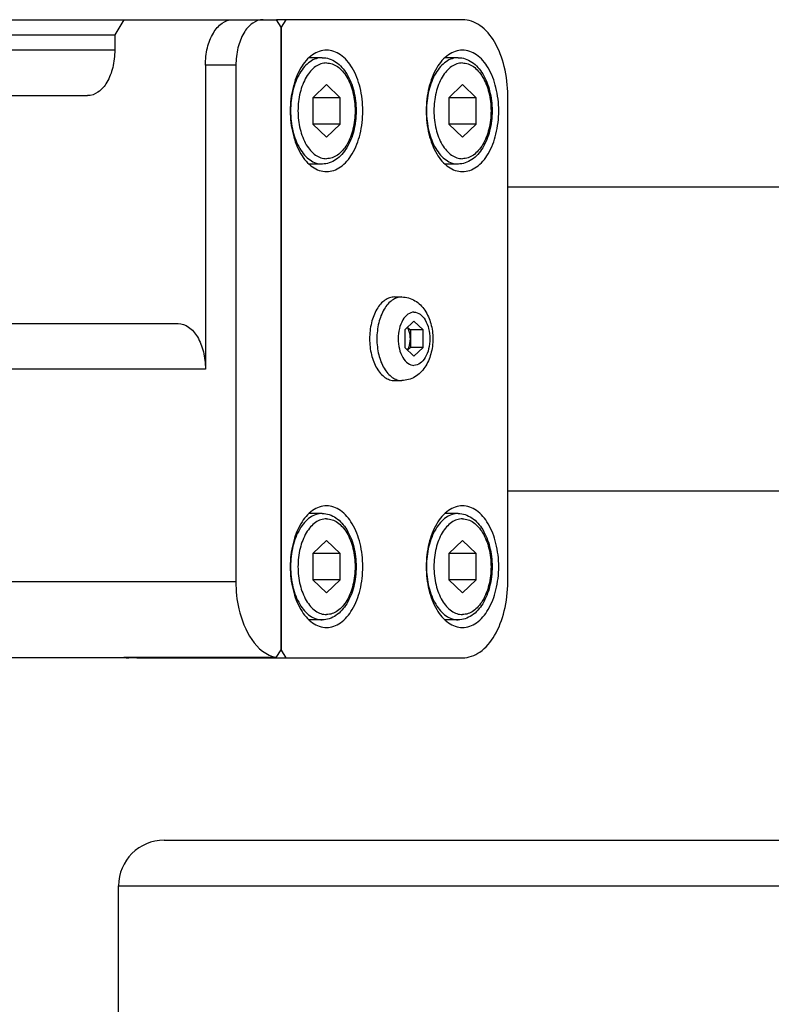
# Model space of a CAD drawing. Header units: millimetres. Extents: x 0 to 7560, y 0 to 5346.
# Tile 36 of 149: x 1793 to 1843, y 1028 to 1093. Entities that reach past the tile are written whole.
import ezdxf

# ---------------------------------------------------------------- set-up
doc = ezdxf.new("R2010")
doc.units = ezdxf.units.MM
for name, color, linetype in [('A2200401_ABL1638', 7, 'Continuous'), ('A2300601_ABL1551', 7, 'Continuous'), ('A2310201_ABL1674', 7, 'Continuous'), ('CSH-ST-M4-20_PBL1612', 7, 'Continuous'), ('CSH-ST-M4-20_PBL1613', 7, 'Continuous'), ('CSH-ST-M4-20_PBL1615', 7, 'Continuous'), ('CSH-ST-M4-20_PBL1616', 7, 'Continuous'), ('M2200901_PBL1647', 7, 'Continuous'), ('M2301901_PBL1610', 7, 'Continuous'), ('M2302501_PBL1565', 7, 'Continuous'), ('M2310301_PBL1675', 7, 'Continuous'), ('MISUMI_FCBBS3-5-25_PBL1614', 7, 'Continuous'), ('아래쪽_5_VBL1311', 7, 'Continuous')]:
    doc.layers.add(name, color=color, linetype=linetype)

# ---------------------------------------------------------------- blocks, each defined once
blk = doc.blocks.new('M2302501_PBL1565', base_point=(2092.564, 1041.349))
at = {"layer": 'M2302501_PBL1565', "color": 7}
for p, q in [((2094.175, 1061.349), (2094.772, 1062.349)), ((2094.772, 1062.349), (2120.883, 1062.349)), ((2110.824, 1062.349), (2110.228, 1061.349)), ((2121.182, 1061.849), (2120.883, 1062.349)), ((2121.182, 1020.877), (2121.182, 1061.849)), ((2094.175, 1061.349), (2094.175, 1060.349)), ((2094.175, 1061.349), (2110.228, 1061.349)), ((2110.228, 1061.349), (2110.228, 1060.349)), ((2110.228, 1060.349), (2094.175, 1060.349)), ((2116.193, 1059.349), (2116.193, 1039.349)), ((2118.199, 1059.349), (2116.193, 1059.349)), ((2118.199, 1059.349), (2118.199, 1025.349)), ((2063.946, 1053.559), (2069.961, 1057.229)), ((2069.961, 1057.229), (2072.295, 1057.229)), ((2070.369, 1057.349), (2072.925, 1057.349)), ((2102.609, 1057.349), (2108.438, 1057.349)), ((2068.993, 1052.828), (2065.446, 1052.828)), ((2067.855, 1050.949), (2065.446, 1050.949)), ((2098.134, 1033.599), (2098.134, 1042.349)), ((2102.609, 1042.349), (2114.403, 1042.349)), ((2116.193, 1039.349), (2100.141, 1039.349)), ((2098.134, 1025.349), (2098.134, 1032.099)), ((2118.199, 1025.349), (2098.134, 1025.349)), ((2120.85, 1020.38), (2121.182, 1020.877)), ((2111.688, 1020.349), (2101.117, 1020.349)), ((2120.85, 1020.38), (2110.818, 1020.38))]:
    blk.add_line(p, q, dxfattribs=at)
blk.add_arc((2111.15, 1022.152), 1.803, 259.36613, 269.95922, dxfattribs=at)
for points, knots in [([(2116.193, 1059.349), (2116.193, 1059.735), (2116.276, 1060.473), (2116.641, 1061.443), (2117.208, 1062.148), (2117.742, 1062.349), (2117.982, 1062.349)], [0, 0, 0, 0, 0.304448, 0.580339, 0.809898, 1, 1, 1, 1]), ([(2119.989, 1062.349), (2119.748, 1062.349), (2119.214, 1062.148), (2118.648, 1061.443), (2118.282, 1060.473), (2118.199, 1059.735), (2118.199, 1059.349)], [0, 0, 0, 0, 0.190102, 0.419661, 0.695552, 1, 1, 1, 1]), ([(2092.386, 1057.349), (2092.627, 1057.349), (2093.16, 1057.551), (2093.727, 1058.256), (2094.093, 1059.226), (2094.175, 1059.964), (2094.175, 1060.349)], [0, 0, 0, 0, 0.190102, 0.419661, 0.695552, 1, 1, 1, 1]), ([(2110.228, 1060.349), (2110.228, 1059.964), (2110.145, 1059.226), (2109.779, 1058.256), (2109.213, 1057.551), (2108.679, 1057.349), (2108.438, 1057.349)], [0, 0, 0, 0, 0.304448, 0.580339, 0.809898, 1, 1, 1, 1]), ([(2100.141, 1039.349), (2100.141, 1039.735), (2100.058, 1040.473), (2099.692, 1041.443), (2099.125, 1042.148), (2098.592, 1042.349), (2098.351, 1042.349)], [0, 0, 0, 0, 0.304448, 0.580339, 0.809898, 1, 1, 1, 1]), ([(2114.403, 1042.349), (2114.644, 1042.349), (2115.178, 1042.148), (2115.744, 1041.443), (2116.11, 1040.473), (2116.193, 1039.735), (2116.193, 1039.349)], [0, 0, 0, 0, 0.190102, 0.419661, 0.695552, 1, 1, 1, 1]), ([(2101.117, 1020.349), (2100.715, 1020.349), (2099.826, 1020.685), (2098.882, 1021.86), (2098.272, 1023.476), (2098.134, 1024.707), (2098.134, 1025.349)], [0, 0, 0, 0, 0.190097, 0.419659, 0.69556, 1, 1, 1, 1]), ([(2118.199, 1025.349), (2118.199, 1024.751), (2118.362, 1022.893), (2119.533, 1020.627), (2120.85, 1020.38)], [0, 0, 0, 0, 0.308609, 1, 1, 1, 1])]:
    blk.add_open_spline(points, degree=3, knots=knots, dxfattribs=at)
blk.add_open_spline([(2069.961, 1057.229), (2070.082, 1057.303), (2070.227, 1057.349), (2070.369, 1057.349)], degree=3, dxfattribs=at)
blk = doc.blocks.new('M2301901_PBL1610', base_point=(2123.882, 1041.349))
at = {"layer": 'M2301901_PBL1610', "color": 7}
for p, q in [((2133.112, 1062.349), (2120.883, 1062.349)), ((2121.48, 1062.349), (2121.182, 1061.849)), ((2121.182, 1061.849), (2121.182, 1020.849)), ((2136.094, 1025.349), (2136.094, 1057.349)), ((2121.182, 1020.849), (2121.163, 1020.849)), ((2121.182, 1020.849), (2121.48, 1020.349)), ((2111.688, 1020.349), (2111.67, 1020.38)), ((2111.688, 1020.349), (2133.112, 1020.349))]:
    blk.add_line(p, q, dxfattribs=at)
for points, knots in [([(2136.094, 1057.349), (2136.094, 1057.992), (2135.956, 1059.222), (2135.347, 1060.838), (2134.403, 1062.014), (2133.513, 1062.349), (2133.112, 1062.349)], [0, 0, 0, 0, 0.304461, 0.580341, 0.809888, 1, 1, 1, 1]), ([(2124.164, 1060.349), (2123.843, 1060.349), (2123.132, 1060.081), (2122.376, 1059.141), (2121.889, 1057.847), (2121.72, 1056.349), (2121.889, 1054.852), (2122.376, 1053.558), (2123.132, 1052.618), (2123.843, 1052.349), (2124.164, 1052.349)], [0, 0, 0, 0, 0.095056, 0.20983, 0.347781, 0.5, 0.652219, 0.79017, 0.904944, 1, 1, 1, 1]), ([(2124.164, 1052.349), (2124.485, 1052.349), (2125.197, 1052.618), (2125.952, 1053.558), (2126.44, 1054.852), (2126.608, 1056.349), (2126.44, 1057.847), (2125.952, 1059.141), (2125.197, 1060.081), (2124.485, 1060.349), (2124.164, 1060.349)], [0, 0, 0, 0, 0.095056, 0.20983, 0.347781, 0.5, 0.652219, 0.79017, 0.904944, 1, 1, 1, 1]), ([(2133.112, 1060.349), (2132.791, 1060.349), (2132.079, 1060.081), (2131.324, 1059.141), (2130.836, 1057.847), (2130.668, 1056.349), (2130.836, 1054.852), (2131.324, 1053.558), (2132.079, 1052.618), (2132.791, 1052.349), (2133.112, 1052.349)], [0, 0, 0, 0, 0.095056, 0.20983, 0.347781, 0.5, 0.652219, 0.79017, 0.904944, 1, 1, 1, 1]), ([(2133.112, 1052.349), (2133.433, 1052.349), (2134.144, 1052.618), (2134.9, 1053.558), (2135.387, 1054.852), (2135.556, 1056.349), (2135.387, 1057.847), (2134.9, 1059.141), (2134.144, 1060.081), (2133.433, 1060.349), (2133.112, 1060.349)], [0, 0, 0, 0, 0.095056, 0.20983, 0.347781, 0.5, 0.652219, 0.79017, 0.904944, 1, 1, 1, 1]), ([(2124.164, 1030.349), (2123.843, 1030.349), (2123.132, 1030.081), (2122.376, 1029.141), (2121.889, 1027.847), (2121.72, 1026.349), (2121.889, 1024.852), (2122.376, 1023.558), (2123.132, 1022.618), (2123.843, 1022.349), (2124.164, 1022.349)], [0, 0, 0, 0, 0.095056, 0.20983, 0.347781, 0.5, 0.652219, 0.79017, 0.904944, 1, 1, 1, 1]), ([(2124.164, 1022.349), (2124.485, 1022.349), (2125.197, 1022.618), (2125.952, 1023.558), (2126.44, 1024.852), (2126.608, 1026.349), (2126.44, 1027.847), (2125.952, 1029.141), (2125.197, 1030.081), (2124.485, 1030.349), (2124.164, 1030.349)], [0, 0, 0, 0, 0.095056, 0.20983, 0.347781, 0.5, 0.652219, 0.79017, 0.904944, 1, 1, 1, 1]), ([(2133.112, 1030.349), (2132.791, 1030.349), (2132.079, 1030.081), (2131.324, 1029.141), (2130.836, 1027.847), (2130.668, 1026.349), (2130.836, 1024.852), (2131.324, 1023.558), (2132.079, 1022.618), (2132.791, 1022.349), (2133.112, 1022.349)], [0, 0, 0, 0, 0.095056, 0.20983, 0.347781, 0.5, 0.652219, 0.79017, 0.904944, 1, 1, 1, 1]), ([(2133.112, 1022.349), (2133.433, 1022.349), (2134.144, 1022.618), (2134.9, 1023.558), (2135.387, 1024.852), (2135.556, 1026.349), (2135.387, 1027.847), (2134.9, 1029.141), (2134.144, 1030.081), (2133.433, 1030.349), (2133.112, 1030.349)], [0, 0, 0, 0, 0.095056, 0.20983, 0.347781, 0.5, 0.652219, 0.79017, 0.904944, 1, 1, 1, 1]), ([(2133.112, 1020.349), (2133.513, 1020.349), (2134.403, 1020.685), (2135.347, 1021.86), (2135.956, 1023.476), (2136.094, 1024.707), (2136.094, 1025.349)], [0, 0, 0, 0, 0.190112, 0.419659, 0.695539, 1, 1, 1, 1])]:
    blk.add_open_spline(points, degree=3, knots=knots, dxfattribs=at)
blk = doc.blocks.new('CSH-ST-M4-20_PBL1612', base_point=(2123.954, 1056.349))
at = {"layer": 'CSH-ST-M4-20_PBL1612', "color": 7}
for p, q in [((2123.883, 1059.849), (2123.023, 1059.849)), ((2124.164, 1058.081), (2123.27, 1057.215)), ((2125.059, 1057.215), (2124.164, 1058.081)), ((2123.27, 1057.215), (2123.27, 1055.483)), ((2125.059, 1057.215), (2123.27, 1057.215)), ((2125.059, 1055.483), (2125.059, 1057.215)), ((2125.059, 1055.483), (2123.27, 1055.483)), ((2123.27, 1055.483), (2124.164, 1054.617)), ((2124.164, 1054.617), (2125.059, 1055.483)), ((2123.883, 1052.849), (2123.023, 1052.849))]:
    blk.add_line(p, q, dxfattribs=at)
for points, knots in [([(2123.883, 1059.849), (2123.746, 1059.849), (2123.46, 1059.801), (2123.06, 1059.591), (2122.698, 1059.258), (2122.262, 1058.645), (2121.892, 1057.658), (2121.745, 1056.349), (2121.892, 1055.04), (2122.262, 1054.054), (2122.698, 1053.441), (2123.06, 1053.108), (2123.46, 1052.898), (2123.746, 1052.849), (2123.883, 1052.849)], [0, 0, 0, 0, 0.046426, 0.095837, 0.150341, 0.210855, 0.348318, 0.5, 0.651682, 0.789145, 0.849659, 0.904163, 0.953574, 1, 1, 1, 1]), ([(2123.883, 1059.849), (2124.04, 1059.849), (2124.36, 1059.797), (2124.965, 1059.491), (2125.581, 1058.769), (2126.014, 1057.639), (2126.164, 1056.349), (2126.014, 1055.06), (2125.581, 1053.93), (2124.965, 1053.208), (2124.36, 1052.902), (2124.04, 1052.849), (2123.883, 1052.849)], [0, 0, 0, 0, 0.051709, 0.10497, 0.221007, 0.35453, 0.500006, 0.645481, 0.779, 0.895033, 0.948292, 1, 1, 1, 1]), ([(2124.164, 1059.499), (2124.04, 1059.499), (2123.783, 1059.455), (2123.423, 1059.266), (2123.097, 1058.967), (2122.705, 1058.415), (2122.372, 1057.527), (2122.24, 1056.349), (2122.372, 1055.171), (2122.705, 1054.284), (2123.097, 1053.732), (2123.423, 1053.432), (2123.783, 1053.243), (2124.04, 1053.199), (2124.164, 1053.199)], [0, 0, 0, 0, 0.046426, 0.095837, 0.150341, 0.210855, 0.348318, 0.5, 0.651682, 0.789145, 0.849659, 0.904163, 0.953574, 1, 1, 1, 1]), ([(2124.164, 1059.499), (2124.288, 1059.499), (2124.545, 1059.455), (2124.905, 1059.266), (2125.231, 1058.967), (2125.624, 1058.415), (2125.956, 1057.527), (2126.089, 1056.349), (2125.956, 1055.171), (2125.624, 1054.284), (2125.231, 1053.732), (2124.905, 1053.432), (2124.545, 1053.243), (2124.288, 1053.199), (2124.164, 1053.199)], [0, 0, 0, 0, 0.046426, 0.095837, 0.150341, 0.210855, 0.348318, 0.5, 0.651682, 0.789145, 0.849659, 0.904163, 0.953574, 1, 1, 1, 1])]:
    blk.add_open_spline(points, degree=3, knots=knots, dxfattribs=at)
blk = doc.blocks.new('CSH-ST-M4-20_PBL1613', base_point=(2132.902, 1056.349))
at = {"layer": 'CSH-ST-M4-20_PBL1613', "color": 7}
for p, q in [((2132.831, 1059.849), (2131.971, 1059.849)), ((2133.112, 1058.081), (2132.217, 1057.215)), ((2134.007, 1057.215), (2133.112, 1058.081)), ((2132.217, 1057.215), (2132.217, 1055.483)), ((2134.007, 1057.215), (2132.217, 1057.215)), ((2134.007, 1055.483), (2134.007, 1057.215)), ((2134.007, 1055.483), (2132.217, 1055.483)), ((2132.217, 1055.483), (2133.112, 1054.617)), ((2133.112, 1054.617), (2134.007, 1055.483)), ((2132.831, 1052.849), (2131.971, 1052.849))]:
    blk.add_line(p, q, dxfattribs=at)
for points, knots in [([(2132.831, 1059.849), (2132.693, 1059.849), (2132.407, 1059.801), (2132.008, 1059.591), (2131.646, 1059.258), (2131.209, 1058.645), (2130.84, 1057.658), (2130.692, 1056.349), (2130.84, 1055.04), (2131.209, 1054.054), (2131.646, 1053.441), (2132.008, 1053.108), (2132.407, 1052.898), (2132.693, 1052.849), (2132.831, 1052.849)], [0, 0, 0, 0, 0.046426, 0.095837, 0.150341, 0.210855, 0.348318, 0.5, 0.651682, 0.789145, 0.849659, 0.904163, 0.953574, 1, 1, 1, 1]), ([(2132.831, 1059.849), (2132.988, 1059.849), (2133.308, 1059.797), (2133.913, 1059.491), (2134.529, 1058.769), (2134.961, 1057.639), (2135.111, 1056.349), (2134.961, 1055.06), (2134.529, 1053.93), (2133.913, 1053.208), (2133.308, 1052.902), (2132.988, 1052.849), (2132.831, 1052.849)], [0, 0, 0, 0, 0.051709, 0.10497, 0.221007, 0.35453, 0.500006, 0.645481, 0.779, 0.895033, 0.948292, 1, 1, 1, 1]), ([(2133.112, 1059.499), (2132.988, 1059.499), (2132.731, 1059.455), (2132.371, 1059.266), (2132.045, 1058.967), (2131.652, 1058.415), (2131.32, 1057.527), (2131.187, 1056.349), (2131.32, 1055.171), (2131.652, 1054.284), (2132.045, 1053.732), (2132.371, 1053.432), (2132.731, 1053.243), (2132.988, 1053.199), (2133.112, 1053.199)], [0, 0, 0, 0, 0.046426, 0.095837, 0.150341, 0.210855, 0.348318, 0.5, 0.651682, 0.789145, 0.849659, 0.904163, 0.953574, 1, 1, 1, 1]), ([(2133.112, 1059.499), (2133.236, 1059.499), (2133.493, 1059.455), (2133.853, 1059.266), (2134.179, 1058.967), (2134.571, 1058.415), (2134.904, 1057.527), (2135.036, 1056.349), (2134.904, 1055.171), (2134.571, 1054.284), (2134.179, 1053.732), (2133.853, 1053.432), (2133.493, 1053.243), (2133.236, 1053.199), (2133.112, 1053.199)], [0, 0, 0, 0, 0.046426, 0.095837, 0.150341, 0.210855, 0.348318, 0.5, 0.651682, 0.789145, 0.849659, 0.904163, 0.953574, 1, 1, 1, 1])]:
    blk.add_open_spline(points, degree=3, knots=knots, dxfattribs=at)
blk = doc.blocks.new('MISUMI_FCBBS3-5-25_PBL1614', base_point=(2129.081, 1041.349))
at = {"layer": 'MISUMI_FCBBS3-5-25_PBL1614', "color": 7}
for p, q in [((2128.638, 1044.099), (2129.12, 1044.099)), ((2129.922, 1042.504), (2129.326, 1041.927)), ((2129.505, 1042.1), (2129.684, 1041.927)), ((2130.519, 1041.927), (2129.922, 1042.504)), ((2129.326, 1041.927), (2129.326, 1040.772)), ((2129.684, 1041.927), (2129.684, 1040.772)), ((2130.519, 1041.927), (2129.684, 1041.927)), ((2130.519, 1040.772), (2130.519, 1041.927)), ((2129.326, 1040.772), (2129.922, 1040.195)), ((2129.684, 1040.772), (2129.505, 1040.599)), ((2130.519, 1040.772), (2129.684, 1040.772)), ((2129.922, 1040.195), (2130.519, 1040.772)), ((2128.638, 1038.599), (2129.12, 1038.599))]:
    blk.add_line(p, q, dxfattribs=at)
for points, knots in [([(2128.638, 1044.099), (2128.53, 1044.099), (2128.305, 1044.061), (2127.991, 1043.896), (2127.707, 1043.635), (2127.364, 1043.153), (2127.074, 1042.378), (2126.958, 1041.349), (2127.074, 1040.321), (2127.364, 1039.546), (2127.707, 1039.064), (2127.991, 1038.803), (2128.305, 1038.638), (2128.53, 1038.599), (2128.638, 1038.599)], [0, 0, 0, 0, 0.046425, 0.095837, 0.150341, 0.210855, 0.348318, 0.5, 0.651682, 0.789145, 0.849659, 0.904163, 0.953575, 1, 1, 1, 1]), ([(2129.12, 1044.099), (2129.012, 1044.099), (2128.787, 1044.061), (2128.473, 1043.896), (2128.188, 1043.635), (2127.845, 1043.153), (2127.555, 1042.378), (2127.439, 1041.349), (2127.555, 1040.321), (2127.845, 1039.546), (2128.188, 1039.064), (2128.473, 1038.803), (2128.787, 1038.638), (2129.012, 1038.599), (2129.12, 1038.599)], [0, 0, 0, 0, 0.046425, 0.095837, 0.150341, 0.210855, 0.348318, 0.5, 0.651682, 0.789145, 0.849659, 0.904163, 0.953575, 1, 1, 1, 1]), ([(2129.12, 1044.099), (2129.419, 1044.099), (2130.032, 1043.92), (2130.696, 1043.241), (2131.08, 1042.345), (2131.206, 1041.349), (2131.08, 1040.353), (2130.696, 1039.458), (2130.032, 1038.779), (2129.419, 1038.599), (2129.12, 1038.599)], [0, 0, 0, 0, 0.118928, 0.239383, 0.366263, 0.500035, 0.6338, 0.760661, 0.881087, 1, 1, 1, 1]), ([(2129.922, 1043.099), (2129.782, 1043.099), (2129.47, 1042.982), (2129.14, 1042.571), (2128.927, 1042.005), (2128.853, 1041.349), (2128.927, 1040.694), (2129.14, 1040.128), (2129.47, 1039.717), (2129.782, 1039.599), (2129.922, 1039.599)], [0, 0, 0, 0, 0.095051, 0.209831, 0.34778, 0.5, 0.65222, 0.790169, 0.904949, 1, 1, 1, 1]), ([(2129.922, 1043.099), (2130.063, 1043.099), (2130.374, 1042.982), (2130.704, 1042.571), (2130.918, 1042.005), (2130.991, 1041.349), (2130.918, 1040.694), (2130.704, 1040.128), (2130.374, 1039.717), (2130.063, 1039.599), (2129.922, 1039.599)], [0, 0, 0, 0, 0.095051, 0.209831, 0.34778, 0.5, 0.65222, 0.790169, 0.904949, 1, 1, 1, 1]), ([(2129.684, 1041.349), (2129.684, 1041.418), (2129.668, 1041.673), (2129.593, 1041.93), (2129.491, 1042.087)], [0, 0, 0, 0, 0.2686, 1, 1, 1, 1]), ([(2129.491, 1040.612), (2129.522, 1040.661), (2129.641, 1040.889), (2129.684, 1041.152), (2129.684, 1041.349)], [0, 0, 0, 0, 0.227963, 1, 1, 1, 1])]:
    blk.add_open_spline(points, degree=3, knots=knots, dxfattribs=at)
blk = doc.blocks.new('CSH-ST-M4-20_PBL1615', base_point=(2123.954, 1026.349))
at = {"layer": 'CSH-ST-M4-20_PBL1615', "color": 7}
for p, q in [((2123.883, 1029.849), (2123.023, 1029.849)), ((2124.164, 1028.081), (2123.27, 1027.215)), ((2125.059, 1027.215), (2124.164, 1028.081)), ((2123.27, 1027.215), (2123.27, 1025.483)), ((2125.059, 1027.215), (2123.27, 1027.215)), ((2125.059, 1025.483), (2125.059, 1027.215)), ((2125.059, 1025.483), (2123.27, 1025.483)), ((2123.27, 1025.483), (2124.164, 1024.617)), ((2124.164, 1024.617), (2125.059, 1025.483)), ((2123.883, 1022.849), (2123.023, 1022.849))]:
    blk.add_line(p, q, dxfattribs=at)
for points, knots in [([(2123.883, 1029.849), (2123.746, 1029.849), (2123.46, 1029.801), (2123.06, 1029.591), (2122.698, 1029.258), (2122.262, 1028.645), (2121.892, 1027.658), (2121.745, 1026.349), (2121.892, 1025.04), (2122.262, 1024.054), (2122.698, 1023.441), (2123.06, 1023.108), (2123.46, 1022.898), (2123.746, 1022.849), (2123.883, 1022.849)], [0, 0, 0, 0, 0.046426, 0.095837, 0.150341, 0.210855, 0.348318, 0.5, 0.651682, 0.789145, 0.849659, 0.904163, 0.953574, 1, 1, 1, 1]), ([(2123.883, 1029.849), (2124.04, 1029.849), (2124.36, 1029.797), (2124.965, 1029.491), (2125.581, 1028.769), (2126.014, 1027.639), (2126.164, 1026.349), (2126.014, 1025.06), (2125.581, 1023.93), (2124.965, 1023.208), (2124.36, 1022.902), (2124.04, 1022.849), (2123.883, 1022.849)], [0, 0, 0, 0, 0.051709, 0.10497, 0.221007, 0.35453, 0.500006, 0.645481, 0.779, 0.895033, 0.948292, 1, 1, 1, 1]), ([(2124.164, 1029.499), (2124.04, 1029.499), (2123.783, 1029.455), (2123.423, 1029.266), (2123.097, 1028.967), (2122.705, 1028.415), (2122.372, 1027.527), (2122.24, 1026.349), (2122.372, 1025.171), (2122.705, 1024.284), (2123.097, 1023.732), (2123.423, 1023.432), (2123.783, 1023.243), (2124.04, 1023.199), (2124.164, 1023.199)], [0, 0, 0, 0, 0.046426, 0.095837, 0.150341, 0.210855, 0.348318, 0.5, 0.651682, 0.789145, 0.849659, 0.904163, 0.953574, 1, 1, 1, 1]), ([(2124.164, 1029.499), (2124.288, 1029.499), (2124.545, 1029.455), (2124.905, 1029.266), (2125.231, 1028.967), (2125.624, 1028.415), (2125.956, 1027.527), (2126.089, 1026.349), (2125.956, 1025.171), (2125.624, 1024.284), (2125.231, 1023.732), (2124.905, 1023.432), (2124.545, 1023.243), (2124.288, 1023.199), (2124.164, 1023.199)], [0, 0, 0, 0, 0.046426, 0.095837, 0.150341, 0.210855, 0.348318, 0.5, 0.651682, 0.789145, 0.849659, 0.904163, 0.953574, 1, 1, 1, 1])]:
    blk.add_open_spline(points, degree=3, knots=knots, dxfattribs=at)
blk = doc.blocks.new('CSH-ST-M4-20_PBL1616', base_point=(2132.902, 1026.349))
at = {"layer": 'CSH-ST-M4-20_PBL1616', "color": 7}
for p, q in [((2132.831, 1029.849), (2131.971, 1029.849)), ((2133.112, 1028.081), (2132.217, 1027.215)), ((2134.007, 1027.215), (2133.112, 1028.081)), ((2132.217, 1027.215), (2132.217, 1025.483)), ((2134.007, 1027.215), (2132.217, 1027.215)), ((2134.007, 1025.483), (2134.007, 1027.215)), ((2134.007, 1025.483), (2132.217, 1025.483)), ((2132.217, 1025.483), (2133.112, 1024.617)), ((2133.112, 1024.617), (2134.007, 1025.483)), ((2132.831, 1022.849), (2131.971, 1022.849))]:
    blk.add_line(p, q, dxfattribs=at)
for points, knots in [([(2132.831, 1029.849), (2132.693, 1029.849), (2132.407, 1029.801), (2132.008, 1029.591), (2131.646, 1029.258), (2131.209, 1028.645), (2130.84, 1027.658), (2130.692, 1026.349), (2130.84, 1025.04), (2131.209, 1024.054), (2131.646, 1023.441), (2132.008, 1023.108), (2132.407, 1022.898), (2132.693, 1022.849), (2132.831, 1022.849)], [0, 0, 0, 0, 0.046426, 0.095837, 0.150341, 0.210855, 0.348318, 0.5, 0.651682, 0.789145, 0.849659, 0.904163, 0.953574, 1, 1, 1, 1]), ([(2132.831, 1029.849), (2132.988, 1029.849), (2133.308, 1029.797), (2133.913, 1029.491), (2134.529, 1028.769), (2134.961, 1027.639), (2135.111, 1026.349), (2134.961, 1025.06), (2134.529, 1023.93), (2133.913, 1023.208), (2133.308, 1022.902), (2132.988, 1022.849), (2132.831, 1022.849)], [0, 0, 0, 0, 0.051709, 0.10497, 0.221007, 0.35453, 0.500006, 0.645481, 0.779, 0.895033, 0.948292, 1, 1, 1, 1]), ([(2133.112, 1029.499), (2132.988, 1029.499), (2132.731, 1029.455), (2132.371, 1029.266), (2132.045, 1028.967), (2131.652, 1028.415), (2131.32, 1027.527), (2131.187, 1026.349), (2131.32, 1025.171), (2131.652, 1024.284), (2132.045, 1023.732), (2132.371, 1023.432), (2132.731, 1023.243), (2132.988, 1023.199), (2133.112, 1023.199)], [0, 0, 0, 0, 0.046426, 0.095837, 0.150341, 0.210855, 0.348318, 0.5, 0.651682, 0.789145, 0.849659, 0.904163, 0.953574, 1, 1, 1, 1]), ([(2133.112, 1029.499), (2133.236, 1029.499), (2133.493, 1029.455), (2133.853, 1029.266), (2134.179, 1028.967), (2134.571, 1028.415), (2134.904, 1027.527), (2135.036, 1026.349), (2134.904, 1025.171), (2134.571, 1024.284), (2134.179, 1023.732), (2133.853, 1023.432), (2133.493, 1023.243), (2133.236, 1023.199), (2133.112, 1023.199)], [0, 0, 0, 0, 0.046426, 0.095837, 0.150341, 0.210855, 0.348318, 0.5, 0.651682, 0.789145, 0.849659, 0.904163, 0.953574, 1, 1, 1, 1])]:
    blk.add_open_spline(points, degree=3, knots=knots, dxfattribs=at)
blk = doc.blocks.new('M2310301_PBL1675', base_point=(2363.835, 1041.349))
at = {"layer": 'M2310301_PBL1675', "color": 7}
for p, q in [((2136.094, 1051.349), (2591.576, 1051.349)), ((2136.094, 1031.349), (2591.576, 1031.349))]:
    blk.add_line(p, q, dxfattribs=at)
blk = doc.blocks.new('A2310201_ABL1674', base_point=(2363.835, 1041.349))
at = {"layer": 'M2310301_PBL1675'}
blk.add_blockref('M2310301_PBL1675', (2363.835, 1041.349), dxfattribs=at)
blk = doc.blocks.new('A2300601_ABL1551', base_point=(2358.699, 1039.849))
at = {"layer": 'A2310201_ABL1674'}
blk.add_blockref('A2310201_ABL1674', (2363.835, 1041.349), dxfattribs=at)
at = {"layer": 'CSH-ST-M4-20_PBL1612'}
blk.add_blockref('CSH-ST-M4-20_PBL1612', (2123.954, 1056.349), dxfattribs=at)
at = {"layer": 'CSH-ST-M4-20_PBL1613'}
blk.add_blockref('CSH-ST-M4-20_PBL1613', (2132.902, 1056.349), dxfattribs=at)
at = {"layer": 'CSH-ST-M4-20_PBL1615'}
blk.add_blockref('CSH-ST-M4-20_PBL1615', (2123.954, 1026.349), dxfattribs=at)
at = {"layer": 'CSH-ST-M4-20_PBL1616'}
blk.add_blockref('CSH-ST-M4-20_PBL1616', (2132.902, 1026.349), dxfattribs=at)
at = {"layer": 'M2301901_PBL1610'}
blk.add_blockref('M2301901_PBL1610', (2123.882, 1041.349), dxfattribs=at)
at = {"layer": 'M2302501_PBL1565'}
blk.add_blockref('M2302501_PBL1565', (2092.564, 1041.349), dxfattribs=at)
at = {"layer": 'MISUMI_FCBBS3-5-25_PBL1614'}
blk.add_blockref('MISUMI_FCBBS3-5-25_PBL1614', (2129.081, 1041.349), dxfattribs=at)
blk = doc.blocks.new('M2200901_PBL1647', base_point=(2396.214, 993.349))
at = {"layer": 'M2200901_PBL1647', "color": 7}
for p, q in [((2113.478, 1008.349), (2678.951, 1008.349)), ((2110.478, 985.849), (2110.478, 1005.349)), ((2110.478, 1005.349), (2681.951, 1005.349))]:
    blk.add_line(p, q, dxfattribs=at)
blk.add_arc((2113.478, 1005.349), 3, 90, 180, dxfattribs=at)
blk = doc.blocks.new('A2200401_ABL1638', base_point=(2396.214, 989.849))
at = {"layer": 'M2200901_PBL1647'}
blk.add_blockref('M2200901_PBL1647', (2396.214, 993.349), dxfattribs=at)
blk = doc.blocks.new('아래쪽_5_VBL1311', base_point=(2149.541, 993.349))
at = {"layer": 'A2200401_ABL1638'}
blk.add_blockref('A2200401_ABL1638', (2396.214, 989.849), dxfattribs=at)
at = {"layer": 'A2300601_ABL1551'}
blk.add_blockref('A2300601_ABL1551', (2358.699, 1039.849), dxfattribs=at)

msp = doc.modelspace()

# ---------------------------------------------------------------- block references
at = {"layer": '아래쪽_5_VBL1311'}
msp.add_blockref('아래쪽_5_VBL1311', (1838.846, 1023.804), dxfattribs=at)

doc.saveas('drawing.dxf')
